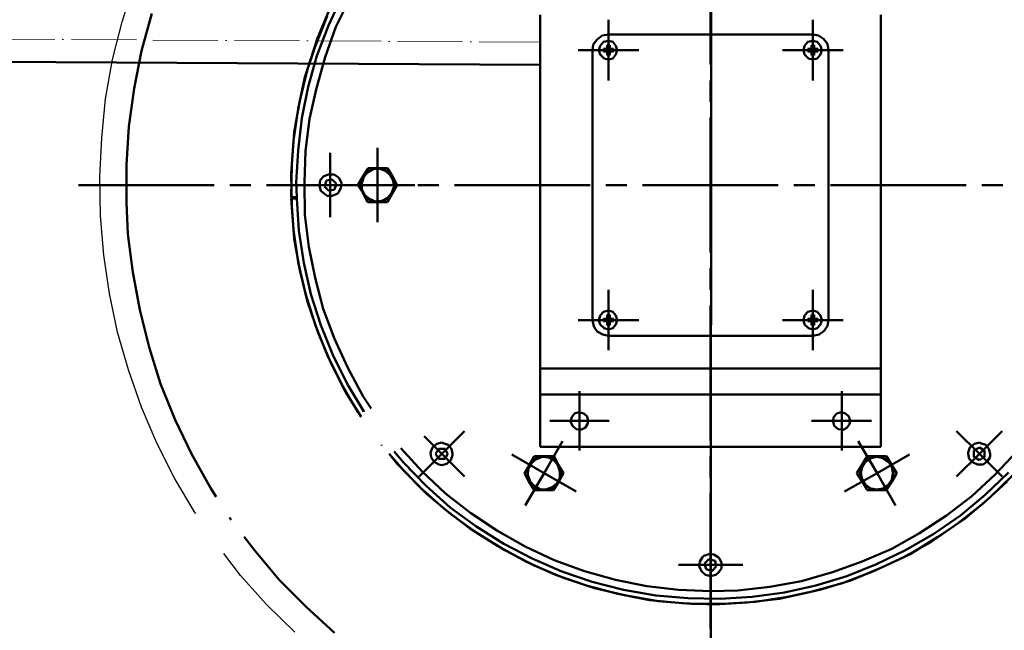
# Model space of a CAD drawing. Header units: millimetres. Extents: x -404827 to -46036, y 267324 to 306977.
# Tile 22 of 55: x -171887 to -171523, y 293454 to 293679. Entities that reach past the tile are written whole.
import ezdxf

# ---------------------------------------------------------------- set-up
doc = ezdxf.new("R2010")
doc.units = ezdxf.units.MM
doc.linetypes.add('ACAD_ISO04W100', pattern=[30, 24, -3, 0, -3])
doc.layers.add('Осевая', color=80, linetype='ACAD_ISO04W100', lineweight=20)
doc.layers.add('Основная', color=1, linetype='Continuous', lineweight=50)

# ---------------------------------------------------------------- blocks, each defined once
blk = doc.blocks.new('барабан 1')
blk.add_line((-44685.1, 292609.57), (-44685.33, 292158.86))
at = {"color": 0}
for p, q in [((-44685.33, 292478.48), (-44685.33, 292428.65)), ((-44821.32, 292454.03), (-44826.44, 292443.08)), ((-44823.65, 292442.62), (-44818.53, 292453.09)), ((-44895.36, 292433.77), (-44891.64, 292447.52)), ((-44830.4, 292438.43), (-44825.74, 292449.6)), ((-44831.34, 292435.4), (-44826.91, 292446.58)), ((-44748.2, 292447.04), (-44748.2, 292321.31)), ((-44723.06, 292445.18), (-44723.06, 292434)), ((-44647.6, 292445.18), (-44647.6, 292434)), ((-44622.47, 292447.04), (-44622.47, 292321.31)), ((-44826.44, 292443.08), (-44830.63, 292431.91)), ((-44827.61, 292431.45), (-44823.65, 292442.62)), ((-44834.12, 292427.03), (-44830.4, 292438.43)), ((-44727.25, 292437.96), (-44728.65, 292436.11)), ((-44725.39, 292439.36), (-44727.25, 292437.96)), ((-44724.92, 292437.03), (-44726.09, 292435.63)), ((-44723.06, 292439.83), (-44725.39, 292439.36)), ((-44723.06, 292437.5), (-44724.92, 292437.03)), ((-44647.6, 292439.83), (-44723.06, 292439.83)), ((-44721.42, 292437.03), (-44723.06, 292437.5)), ((-44720.27, 292435.63), (-44721.42, 292437.03)), ((-44649.48, 292437.03), (-44650.65, 292435.63)), ((-44647.6, 292437.5), (-44649.48, 292437.03)), ((-44645.52, 292439.36), (-44647.6, 292439.83)), ((-44645.98, 292437.03), (-44647.6, 292437.5)), ((-44644.81, 292435.63), (-44645.98, 292437.03)), ((-44643.66, 292438.19), (-44645.52, 292439.36)), ((-44642.26, 292436.34), (-44643.66, 292438.19)), ((-44898.15, 292419.79), (-44895.36, 292433.77)), ((-44835.06, 292423.98), (-44831.34, 292435.4)), ((-44734.23, 292434), (-44723.06, 292434)), ((-44728.65, 292436.11), (-44728.88, 292434)), ((-44728.88, 292434), (-44728.88, 292334.34)), ((-44726.09, 292435.63), (-44726.55, 292434)), ((-44726.55, 292434), (-44726.09, 292432.37)), ((-44724.92, 292434.47), (-44724.92, 292433.54)), ((-44723.75, 292434.47), (-44724.92, 292434.47)), ((-44724.92, 292433.54), (-44723.75, 292433.54)), ((-44723.75, 292434.47), (-44723.52, 292434.71)), ((-44723.75, 292434.47), (-44723.75, 292434.71)), ((-44723.75, 292434.71), (-44723.52, 292434.71)), ((-44723.75, 292433.54), (-44723.75, 292434.47)), ((-44723.75, 292433.31), (-44723.75, 292433.54)), ((-44723.75, 292433.31), (-44723.75, 292433.54)), ((-44723.52, 292433.31), (-44723.75, 292433.31)), ((-44723.52, 292433.31), (-44723.75, 292433.31)), ((-44722.58, 292435.86), (-44723.52, 292435.86)), ((-44723.52, 292435.86), (-44723.52, 292434.71)), ((-44723.52, 292434.71), (-44722.58, 292434.71)), ((-44722.58, 292433.31), (-44723.52, 292433.31)), ((-44723.52, 292433.31), (-44723.52, 292432.15)), ((-44723.06, 292422.83), (-44723.06, 292434)), ((-44711.88, 292434), (-44723.06, 292434)), ((-44722.58, 292434.71), (-44722.58, 292435.86)), ((-44722.58, 292434.71), (-44722.58, 292434.47)), ((-44722.58, 292434.71), (-44722.58, 292434.47)), ((-44722.58, 292434.47), (-44722.36, 292434.47)), ((-44722.58, 292434.47), (-44722.36, 292434.47)), ((-44722.36, 292433.54), (-44722.58, 292433.54)), ((-44722.58, 292433.54), (-44722.58, 292433.31)), ((-44722.36, 292433.54), (-44722.58, 292433.54)), ((-44722.58, 292433.54), (-44722.58, 292433.31)), ((-44722.58, 292432.15), (-44722.58, 292433.31)), ((-44722.36, 292434.47), (-44722.36, 292433.54)), ((-44721.2, 292434.47), (-44722.36, 292434.47)), ((-44722.36, 292433.54), (-44721.2, 292433.54)), ((-44721.2, 292433.54), (-44721.2, 292434.47)), ((-44719.79, 292434), (-44720.27, 292435.63)), ((-44720.27, 292432.37), (-44719.79, 292434)), ((-44658.79, 292434), (-44647.6, 292434)), ((-44650.65, 292435.63), (-44651.11, 292434)), ((-44651.11, 292434), (-44650.65, 292432.37)), ((-44649.48, 292434.47), (-44649.48, 292433.54)), ((-44648.31, 292434.47), (-44649.48, 292434.47)), ((-44649.48, 292433.54), (-44648.32, 292433.54)), ((-44648.07, 292433.31), (-44648.32, 292433.31)), ((-44648.07, 292433.31), (-44648.32, 292433.31)), ((-44648.31, 292434.47), (-44648.07, 292434.71)), ((-44648.31, 292433.54), (-44648.31, 292434.47)), ((-44648.31, 292434.47), (-44648.07, 292434.47)), ((-44648.31, 292433.31), (-44648.31, 292433.54)), ((-44648.31, 292433.31), (-44648.31, 292433.54)), ((-44647.15, 292435.86), (-44648.07, 292435.86)), ((-44648.07, 292435.86), (-44648.07, 292434.71)), ((-44648.07, 292434.71), (-44647.15, 292434.71)), ((-44648.07, 292434.47), (-44648.07, 292434.71)), ((-44647.15, 292433.31), (-44648.07, 292433.31)), ((-44648.07, 292433.31), (-44648.07, 292432.15)), ((-44636.43, 292434), (-44647.62, 292434)), ((-44647.6, 292422.83), (-44647.6, 292434)), ((-44647.15, 292434.71), (-44647.15, 292435.86)), ((-44647.15, 292434.71), (-44647.15, 292434.47)), ((-44647.15, 292434.71), (-44647.15, 292434.47)), ((-44647.15, 292434.47), (-44646.92, 292434.47)), ((-44647.15, 292434.47), (-44646.92, 292434.47)), ((-44646.92, 292433.54), (-44647.15, 292433.54)), ((-44647.15, 292433.54), (-44647.15, 292433.31)), ((-44646.92, 292433.54), (-44647.15, 292433.54)), ((-44647.15, 292433.54), (-44647.15, 292433.31)), ((-44647.15, 292432.15), (-44647.15, 292433.31)), ((-44646.92, 292434.47), (-44646.92, 292433.54)), ((-44645.75, 292434.47), (-44646.92, 292434.47)), ((-44646.92, 292433.54), (-44645.75, 292433.54)), ((-44645.75, 292433.54), (-44645.75, 292434.47)), ((-44644.35, 292434), (-44644.81, 292435.63)), ((-44644.81, 292432.37), (-44644.35, 292434)), ((-44641.79, 292434), (-44642.26, 292436.34)), ((-44641.79, 292334.34), (-44641.79, 292434)), ((-44830.63, 292431.91), (-44833.89, 292420.5)), ((-44830.87, 292420.02), (-44827.61, 292431.45)), ((-44726.09, 292432.37), (-44724.69, 292430.98)), ((-44724.69, 292430.98), (-44723.06, 292430.51)), ((-44723.52, 292432.15), (-44722.58, 292432.15)), ((-44723.06, 292430.51), (-44721.42, 292430.98)), ((-44721.42, 292430.98), (-44720.27, 292432.37)), ((-44650.65, 292432.37), (-44649.24, 292430.98)), ((-44649.24, 292430.98), (-44647.6, 292430.51)), ((-44648.07, 292432.15), (-44647.15, 292432.15)), ((-44647.6, 292430.51), (-44645.98, 292430.98)), ((-44645.98, 292430.98), (-44644.81, 292432.37)), ((-44836.92, 292415.39), (-44834.12, 292427.03)), ((-44837.62, 292412.34), (-44835.06, 292423.98)), ((-44685.33, 292422.83), (-44685.33, 292414.91)), ((-44900.02, 292405.83), (-44898.15, 292419.79)), ((-44833.89, 292420.5), (-44836.23, 292408.86)), ((-44833.43, 292408.62), (-44830.87, 292420.02)), ((-44839.02, 292403.73), (-44836.92, 292415.39)), ((-44839.25, 292400.47), (-44837.62, 292412.34)), ((-44836.23, 292408.86), (-44837.62, 292396.98)), ((-44834.83, 292396.74), (-44833.43, 292408.62)), ((-44685.33, 292409.09), (-44685.33, 292384.17)), ((-44900.96, 292391.62), (-44900.02, 292405.83)), ((-44839.95, 292391.62), (-44839.02, 292403.73)), ((-44840.18, 292388.37), (-44839.25, 292400.47)), ((-44837.62, 292396.98), (-44838.32, 292385.11)), ((-44835.29, 292385.11), (-44834.83, 292396.74)), ((-44808.29, 292397.91), (-44808.29, 292384.17)), ((-44825.74, 292396.05), (-44825.74, 292384.17)), ((-44900.96, 292377.65), (-44900.96, 292391.63)), ((-44840.18, 292379.75), (-44839.95, 292391.62)), ((-44813.63, 292387.43), (-44811.78, 292390.46)), ((-44810.61, 292390), (-44812.7, 292388.6)), ((-44809.91, 292390), (-44812.01, 292388.83)), ((-44811.78, 292390.46), (-44808.29, 292390.46)), ((-44808.29, 292390.46), (-44810.61, 292390)), ((-44807.35, 292390.23), (-44809.91, 292390)), ((-44806.42, 292390.23), (-44808.29, 292390.46)), ((-44808.29, 292390.46), (-44804.55, 292390.46)), ((-44805.25, 292389.29), (-44807.35, 292390.23)), ((-44804.32, 292389.06), (-44806.42, 292390.23)), ((-44803.63, 292387.89), (-44805.25, 292389.29)), ((-44804.55, 292390.46), (-44802.69, 292387.2)), ((-44839.95, 292376.49), (-44840.18, 292388.37)), ((-44829.47, 292386.04), (-44829.7, 292383.94)), ((-44828.08, 292387.43), (-44829.47, 292386.04)), ((-44826.44, 292388.13), (-44828.08, 292387.43)), ((-44827.84, 292383.7), (-44827.14, 292385.81)), ((-44827.14, 292385.81), (-44825.04, 292386.27)), ((-44824.34, 292388.13), (-44826.44, 292388.13)), ((-44825.04, 292386.27), (-44823.42, 292384.64)), ((-44822.72, 292386.96), (-44824.34, 292388.13)), ((-44822.48, 292386.73), (-44822.72, 292386.96)), ((-44821.55, 292384.87), (-44822.48, 292386.73)), ((-44815.5, 292384.17), (-44813.63, 292387.43)), ((-44813.63, 292387.43), (-44814.57, 292385.11)), ((-44813.4, 292387.2), (-44814.1, 292384.87)), ((-44812.7, 292388.6), (-44813.63, 292387.43)), ((-44812.01, 292388.83), (-44813.4, 292387.2)), ((-44802.69, 292387.2), (-44804.33, 292389.06)), ((-44802.46, 292385.81), (-44803.63, 292387.89)), ((-44802.23, 292385.81), (-44802.69, 292387.2)), ((-44802.69, 292387.2), (-44801.06, 292384.17)), ((-44802.23, 292383.47), (-44802.46, 292385.81)), ((-44802, 292383.24), (-44802.23, 292385.81)), ((-44918.66, 292384.17), (-44868.59, 292384.17)), ((-44862.77, 292384.17), (-44855.08, 292384.17)), ((-44849.26, 292384.17), (-44799.2, 292384.17)), ((-44838.32, 292385.11), (-44838.08, 292379.75)), ((-44837.62, 292384.17), (-44825.74, 292384.17)), ((-44835.06, 292373.23), (-44835.29, 292385.11)), ((-44829.7, 292383.94), (-44829.23, 292382.08)), ((-44829.23, 292382.08), (-44828.53, 292381.38)), ((-44826.21, 292382.08), (-44827.84, 292383.7)), ((-44824.12, 292382.53), (-44826.21, 292382.08)), ((-44825.74, 292372.29), (-44825.74, 292384.17)), ((-44813.87, 292384.17), (-44825.74, 292384.17)), ((-44823.42, 292384.64), (-44824.12, 292382.53)), ((-44822.72, 292381.38), (-44821.79, 292383.01)), ((-44822.02, 292384.17), (-44808.28, 292384.17)), ((-44821.79, 292383.01), (-44821.55, 292384.87)), ((-44813.63, 292381.15), (-44815.5, 292384.17)), ((-44814.57, 292385.11), (-44814.33, 292382.53)), ((-44814.33, 292382.53), (-44813.63, 292381.15)), ((-44814.1, 292384.87), (-44814.1, 292382.53)), ((-44814.1, 292382.53), (-44812.93, 292380.45)), ((-44808.29, 292370.44), (-44808.29, 292384.17)), ((-44794.54, 292384.17), (-44808.29, 292384.17)), ((-44803.16, 292381.15), (-44802.23, 292383.47)), ((-44801.06, 292384.17), (-44802.93, 292380.92)), ((-44802.93, 292380.92), (-44802, 292383.24)), ((-44793.38, 292384.17), (-44785.69, 292384.17)), ((-44779.87, 292384.17), (-44729.82, 292384.17)), ((-44723.99, 292384.17), (-44716.31, 292384.17)), ((-44710.48, 292384.17), (-44685.33, 292384.17)), ((-44685.33, 292359.25), (-44685.33, 292384.17)), ((-44660.41, 292384.17), (-44685.33, 292384.17)), ((-44646.92, 292384.17), (-44654.6, 292384.17)), ((-44591.02, 292384.17), (-44641.09, 292384.17)), ((-44577.53, 292384.17), (-44585.21, 292384.17)), ((-44840.18, 292379.75), (-44838.08, 292379.75)), ((-44839.25, 292367.64), (-44840.18, 292379.28)), ((-44838.08, 292379.28), (-44840.18, 292379.28)), ((-44838.08, 292379.28), (-44838.08, 292379.75)), ((-44838.08, 292379.28), (-44837.38, 292367.4)), ((-44828.53, 292381.38), (-44826.91, 292380.21)), ((-44826.91, 292380.21), (-44825.04, 292380.21)), ((-44825.04, 292380.21), (-44823.19, 292380.92)), ((-44823.19, 292380.92), (-44822.72, 292381.38)), ((-44812.01, 292377.89), (-44813.63, 292381.15)), ((-44813.63, 292381.15), (-44812.23, 292379.28)), ((-44812.93, 292380.45), (-44811.31, 292379.05)), ((-44812.23, 292379.28), (-44809.91, 292378.13)), ((-44811.31, 292379.05), (-44808.98, 292378.13)), ((-44808.98, 292378.13), (-44806.65, 292378.34)), ((-44808.29, 292377.89), (-44805.95, 292378.34)), ((-44806.65, 292378.34), (-44804.55, 292379.51)), ((-44805.95, 292378.34), (-44803.86, 292379.75)), ((-44804.55, 292379.51), (-44803.16, 292381.15)), ((-44802.93, 292380.92), (-44804.55, 292377.89)), ((-44803.86, 292379.75), (-44802.93, 292380.92)), ((-44900.49, 292366.01), (-44900.96, 292377.65)), ((-44839.02, 292364.38), (-44839.95, 292376.49)), ((-44808.29, 292377.89), (-44812.01, 292377.89)), ((-44809.91, 292378.13), (-44808.29, 292377.89)), ((-44804.55, 292377.89), (-44808.29, 292377.89)), ((-44833.66, 292361.36), (-44835.06, 292373.23)), ((-44837.62, 292355.76), (-44839.25, 292367.64)), ((-44837.38, 292367.4), (-44835.53, 292355.53)), ((-44898.63, 292352.04), (-44900.49, 292366.01)), ((-44836.92, 292352.74), (-44839.02, 292364.38)), ((-44831.34, 292349.95), (-44833.66, 292361.36)), ((-44834.83, 292344.12), (-44837.62, 292355.76)), ((-44835.53, 292355.53), (-44832.96, 292343.89)), ((-44685.33, 292345.52), (-44685.33, 292353.44)), ((-44896.07, 292338.06), (-44898.63, 292352.04)), ((-44834.12, 292341.1), (-44836.92, 292352.74)), ((-44828.31, 292338.53), (-44831.34, 292349.95)), ((-44831.34, 292332.71), (-44834.83, 292344.12)), ((-44832.96, 292343.89), (-44829.23, 292332.48)), ((-44723.06, 292345.52), (-44723.06, 292334.34)), ((-44647.6, 292345.52), (-44647.6, 292334.34)), ((-44830.17, 292329.68), (-44834.12, 292341.1)), ((-44824.12, 292327.35), (-44828.31, 292338.53)), ((-44685.33, 292289.86), (-44685.33, 292339.7)), ((-44892.58, 292324.33), (-44896.07, 292338.06)), ((-44726.09, 292335.97), (-44726.55, 292334.34)), ((-44724.92, 292337.38), (-44726.09, 292335.97)), ((-44723.06, 292337.83), (-44724.92, 292337.38)), ((-44724.92, 292334.8), (-44724.92, 292333.87)), ((-44723.75, 292334.8), (-44724.92, 292334.8)), ((-44723.75, 292334.8), (-44723.75, 292335.03)), ((-44723.75, 292335.03), (-44723.52, 292335.03)), ((-44723.75, 292334.8), (-44723.75, 292335.03)), ((-44723.75, 292335.03), (-44723.52, 292335.03)), ((-44723.75, 292333.87), (-44723.75, 292334.8)), ((-44722.58, 292336.21), (-44723.52, 292336.21)), ((-44723.52, 292336.21), (-44723.52, 292335.03)), ((-44723.52, 292335.03), (-44722.58, 292335.03)), ((-44721.42, 292337.38), (-44723.06, 292337.83)), ((-44722.58, 292335.03), (-44722.58, 292336.21)), ((-44722.58, 292335.03), (-44722.58, 292334.8)), ((-44722.58, 292335.03), (-44722.58, 292334.8)), ((-44722.58, 292334.8), (-44722.36, 292334.8)), ((-44722.58, 292334.8), (-44722.36, 292334.8)), ((-44722.36, 292334.8), (-44722.36, 292333.87)), ((-44721.2, 292334.8), (-44722.36, 292334.8)), ((-44720.27, 292335.97), (-44721.42, 292337.38)), ((-44721.2, 292333.87), (-44721.2, 292334.8)), ((-44719.79, 292334.34), (-44720.27, 292335.97)), ((-44650.65, 292335.97), (-44651.11, 292334.34)), ((-44649.48, 292337.38), (-44650.65, 292335.97)), ((-44647.6, 292337.83), (-44649.48, 292337.38)), ((-44649.48, 292334.8), (-44649.48, 292333.87)), ((-44648.31, 292334.8), (-44649.48, 292334.8)), ((-44648.31, 292334.8), (-44648.07, 292335.03)), ((-44648.31, 292334.8), (-44648.31, 292335.03)), ((-44648.31, 292335.03), (-44648.07, 292335.03)), ((-44648.31, 292333.87), (-44648.31, 292334.8)), ((-44647.15, 292336.21), (-44648.07, 292336.21)), ((-44648.07, 292336.21), (-44648.07, 292335.03)), ((-44648.07, 292335.03), (-44647.15, 292335.03)), ((-44645.98, 292337.38), (-44647.6, 292337.83)), ((-44647.15, 292335.03), (-44647.15, 292336.21)), ((-44647.15, 292335.03), (-44647.15, 292334.8)), ((-44647.15, 292335.03), (-44647.15, 292334.8)), ((-44647.15, 292334.8), (-44646.92, 292334.8)), ((-44647.15, 292334.8), (-44646.92, 292334.8)), ((-44646.92, 292334.8), (-44646.92, 292333.87)), ((-44645.75, 292334.8), (-44646.92, 292334.8)), ((-44644.81, 292335.97), (-44645.98, 292337.38)), ((-44645.75, 292333.87), (-44645.75, 292334.8)), ((-44644.35, 292334.34), (-44644.81, 292335.97)), ((-44826.91, 292321.53), (-44831.34, 292332.71)), ((-44829.23, 292332.48), (-44824.81, 292321.53)), ((-44734.23, 292334.34), (-44723.06, 292334.34)), ((-44728.88, 292334.34), (-44728.42, 292332.02)), ((-44728.42, 292332.02), (-44727.25, 292330.15)), ((-44726.55, 292334.34), (-44726.09, 292332.71)), ((-44726.09, 292332.71), (-44724.69, 292331.31)), ((-44724.92, 292333.87), (-44723.75, 292333.87)), ((-44724.69, 292331.31), (-44723.06, 292330.85)), ((-44723.52, 292333.63), (-44723.75, 292333.87)), ((-44723.75, 292333.63), (-44723.75, 292333.87)), ((-44723.52, 292333.63), (-44723.75, 292333.63)), ((-44722.58, 292333.63), (-44723.52, 292333.63)), ((-44723.52, 292333.63), (-44723.52, 292332.48)), ((-44723.52, 292332.48), (-44722.58, 292332.48)), ((-44723.06, 292323.16), (-44723.06, 292334.34)), ((-44711.88, 292334.34), (-44723.06, 292334.34)), ((-44723.06, 292330.85), (-44721.42, 292331.31)), ((-44722.36, 292333.87), (-44722.58, 292333.87)), ((-44722.58, 292333.87), (-44722.58, 292333.63)), ((-44722.36, 292333.87), (-44722.58, 292333.87)), ((-44722.58, 292333.87), (-44722.58, 292333.63)), ((-44722.58, 292332.48), (-44722.58, 292333.63)), ((-44722.36, 292333.87), (-44721.2, 292333.87)), ((-44721.42, 292331.31), (-44720.27, 292332.71)), ((-44720.27, 292332.71), (-44719.79, 292334.34)), ((-44658.79, 292334.34), (-44647.6, 292334.34)), ((-44651.11, 292334.34), (-44650.65, 292332.71)), ((-44650.65, 292332.71), (-44649.24, 292331.31)), ((-44649.48, 292333.87), (-44648.32, 292333.87)), ((-44649.24, 292331.31), (-44647.6, 292330.85)), ((-44648.07, 292333.63), (-44648.32, 292333.87)), ((-44648.07, 292333.63), (-44648.32, 292333.87)), ((-44647.15, 292333.63), (-44648.07, 292333.63)), ((-44648.07, 292333.63), (-44648.07, 292332.48)), ((-44648.07, 292332.48), (-44647.15, 292332.48)), ((-44636.43, 292334.34), (-44647.62, 292334.34)), ((-44647.6, 292323.16), (-44647.6, 292334.34)), ((-44647.6, 292330.85), (-44645.98, 292331.31)), ((-44646.92, 292333.87), (-44647.15, 292333.87)), ((-44647.15, 292333.87), (-44647.15, 292333.63)), ((-44646.92, 292333.87), (-44647.15, 292333.87)), ((-44647.15, 292333.87), (-44647.15, 292333.63)), ((-44647.15, 292332.48), (-44647.15, 292333.63)), ((-44646.92, 292333.87), (-44645.75, 292333.87)), ((-44645.98, 292331.31), (-44644.81, 292332.71)), ((-44644.81, 292332.71), (-44644.35, 292334.34)), ((-44643.43, 292330.38), (-44642.26, 292332.25)), ((-44642.26, 292332.25), (-44641.79, 292334.34)), ((-44825.51, 292318.51), (-44830.17, 292329.68)), ((-44727.25, 292330.15), (-44725.15, 292329)), ((-44725.15, 292329), (-44723.06, 292328.52)), ((-44723.06, 292328.52), (-44647.6, 292328.52)), ((-44647.6, 292328.52), (-44645.28, 292329)), ((-44645.28, 292329), (-44643.43, 292330.38)), ((-44888.38, 292310.83), (-44892.58, 292324.33)), ((-44819.23, 292316.65), (-44824.12, 292327.35)), ((-44821.55, 292310.83), (-44826.91, 292321.53)), ((-44824.81, 292321.53), (-44819.46, 292310.83)), ((-44748.2, 292321.3), (-44748.2, 292316.42)), ((-44622.47, 292316.42), (-44622.47, 292321.3)), ((-44820.15, 292307.8), (-44825.51, 292318.51)), ((-44813.63, 292306.17), (-44819.23, 292316.65)), ((-44622.47, 292316.42), (-44748.2, 292316.42)), ((-44748.2, 292316.42), (-44748.2, 292306.86)), ((-44622.47, 292306.86), (-44622.47, 292316.42)), ((-44883.03, 292297.54), (-44888.38, 292310.83)), ((-44815.5, 292300.34), (-44821.55, 292310.83)), ((-44819.46, 292310.83), (-44813.4, 292300.57)), ((-44814.34, 292298.65), (-44820.15, 292307.8)), ((-44810.65, 292301.69), (-44813.63, 292306.17)), ((-44622.47, 292306.86), (-44748.2, 292306.86)), ((-44748.2, 292306.86), (-44748.2, 292287.54)), ((-44733.77, 292308.03), (-44733.77, 292297.08)), ((-44636.9, 292308.03), (-44636.9, 292297.08)), ((-44622.47, 292287.54), (-44622.47, 292306.86)), ((-44814.34, 292298.65), (-44815.5, 292300.34)), ((-44813.4, 292300.57), (-44813.29, 292300.4)), ((-44736.56, 292298.48), (-44737.03, 292296.85)), ((-44735.63, 292299.89), (-44736.56, 292298.48)), ((-44734, 292300.34), (-44735.63, 292299.89)), ((-44732.14, 292299.89), (-44734, 292300.34)), ((-44730.97, 292298.72), (-44732.14, 292299.89)), ((-44730.51, 292297.08), (-44730.97, 292298.72)), ((-44639.93, 292298.48), (-44640.16, 292296.85)), ((-44638.76, 292299.89), (-44639.93, 292298.48)), ((-44637.13, 292300.34), (-44638.76, 292299.89)), ((-44635.51, 292299.89), (-44637.13, 292300.34)), ((-44634.34, 292298.72), (-44635.51, 292299.89)), ((-44633.88, 292297.08), (-44634.34, 292298.72)), ((-44876.98, 292284.98), (-44883.03, 292297.54)), ((-44744.72, 292297.08), (-44733.77, 292297.08)), ((-44737.03, 292296.85), (-44736.33, 292295.22)), ((-44736.33, 292295.22), (-44734.93, 292294.06)), ((-44733.77, 292286.14), (-44733.77, 292297.1)), ((-44722.82, 292297.08), (-44733.77, 292297.08)), ((-44731.67, 292294.52), (-44730.75, 292295.93)), ((-44730.75, 292295.93), (-44730.51, 292297.08)), ((-44648.07, 292297.08), (-44636.9, 292297.08)), ((-44640.16, 292296.85), (-44639.7, 292295.22)), ((-44639.7, 292295.22), (-44638.3, 292294.06)), ((-44636.9, 292286.14), (-44636.9, 292297.1)), ((-44625.95, 292297.08), (-44636.9, 292297.08)), ((-44635.04, 292294.52), (-44634.11, 292295.93)), ((-44634.11, 292295.93), (-44633.88, 292297.08)), ((-44791.06, 292291.51), (-44784.53, 292284.98)), ((-44776.14, 292293.36), (-44784.53, 292284.98)), ((-44734.93, 292294.06), (-44733.31, 292293.82)), ((-44733.31, 292293.82), (-44731.67, 292294.52)), ((-44638.3, 292294.06), (-44636.43, 292293.82)), ((-44636.43, 292293.82), (-44635.04, 292294.52)), ((-44594.53, 292293.36), (-44586.14, 292284.98)), ((-44577.76, 292293.36), (-44586.14, 292284.98)), ((-44806.65, 292288.01), (-44806.81, 292288.22)), ((-44786.4, 292288.69), (-44788.02, 292287.31)), ((-44784.53, 292289.17), (-44786.4, 292288.69)), ((-44784.06, 292288.94), (-44784.53, 292289.17)), ((-44782.2, 292288.23), (-44784.06, 292288.94)), ((-44781.03, 292286.84), (-44782.2, 292288.23)), ((-44748.2, 292287.54), (-44622.47, 292287.54)), ((-44740.05, 292289.63), (-44746.8, 292277.76)), ((-44630.85, 292289.63), (-44623.86, 292277.76)), ((-44588, 292288.69), (-44589.63, 292287.31)), ((-44586.14, 292289.17), (-44588, 292288.69)), ((-44585.68, 292288.94), (-44586.14, 292289.17)), ((-44583.81, 292288.23), (-44585.68, 292288.94)), ((-44582.64, 292286.84), (-44583.81, 292288.23)), ((-44869.99, 292272.4), (-44876.98, 292284.98)), ((-44801.06, 292281.25), (-44804.05, 292284.88)), ((-44798.74, 292278.93), (-44803.96, 292284.92)), ((-44802.19, 292285.8), (-44798.74, 292281.72)), ((-44791.76, 292278.46), (-44799.67, 292287.07)), ((-44792.91, 292276.59), (-44784.53, 292284.98)), ((-44788.02, 292287.31), (-44788.72, 292285.44)), ((-44788.72, 292285.44), (-44788.49, 292283.58)), ((-44786.86, 292284.98), (-44785.69, 292286.84)), ((-44785.69, 292283.12), (-44786.86, 292284.98)), ((-44785.69, 292286.84), (-44783.37, 292286.84)), ((-44776.14, 292276.59), (-44784.53, 292284.98)), ((-44783.37, 292286.84), (-44782.44, 292284.98)), ((-44782.44, 292284.98), (-44783.37, 292283.12)), ((-44781.27, 292282.65), (-44780.57, 292284.51)), ((-44780.57, 292284.98), (-44781.03, 292286.84)), ((-44780.57, 292284.51), (-44780.57, 292284.98)), ((-44758.69, 292284.74), (-44746.8, 292277.76)), ((-44752.16, 292281.01), (-44750.52, 292284.04)), ((-44750.52, 292284.04), (-44746.8, 292284.04)), ((-44747.5, 292283.82), (-44749.84, 292282.89)), ((-44746.8, 292284.04), (-44749.14, 292283.58)), ((-44745.18, 292283.58), (-44747.5, 292283.82)), ((-44745.18, 292283.82), (-44746.8, 292284.04)), ((-44746.8, 292284.04), (-44743.07, 292284.04)), ((-44742.84, 292282.65), (-44745.18, 292283.82)), ((-44743.07, 292284.04), (-44741.45, 292280.78)), ((-44685.33, 292276.14), (-44685.33, 292284.05)), ((-44629.45, 292281.01), (-44627.6, 292284.04)), ((-44627.6, 292284.04), (-44623.86, 292284.04)), ((-44623.86, 292284.04), (-44626.2, 292283.58)), ((-44623.86, 292283.82), (-44626.2, 292283.35)), ((-44611.99, 292284.74), (-44623.86, 292277.76)), ((-44622.23, 292283.82), (-44623.86, 292284.04)), ((-44623.86, 292284.04), (-44620.37, 292284.04)), ((-44621.77, 292283.35), (-44623.86, 292283.82)), ((-44620.13, 292282.65), (-44622.23, 292283.82)), ((-44620.37, 292284.04), (-44618.51, 292280.78)), ((-44594.53, 292276.59), (-44586.14, 292284.98)), ((-44589.63, 292287.31), (-44590.34, 292285.44)), ((-44590.34, 292285.44), (-44590.34, 292284.98)), ((-44590.34, 292284.98), (-44589.86, 292283.12)), ((-44588.23, 292286.14), (-44586.14, 292287.31)), ((-44588.23, 292283.82), (-44588.23, 292286.14)), ((-44586.14, 292282.65), (-44588.23, 292283.82)), ((-44586.14, 292287.31), (-44584.28, 292286.14)), ((-44577.76, 292276.59), (-44586.14, 292284.98)), ((-44584.28, 292283.82), (-44586.14, 292282.65)), ((-44584.28, 292286.14), (-44584.28, 292283.82)), ((-44583.11, 292282.18), (-44582.18, 292283.82)), ((-44582.18, 292284.98), (-44582.64, 292286.84)), ((-44582.18, 292283.82), (-44582.18, 292284.98)), ((-44572.17, 292285.91), (-44580.32, 292277.29)), ((-44792.68, 292272.63), (-44801.06, 292281.25)), ((-44798.74, 292281.72), (-44790.35, 292273.1)), ((-44788.49, 292283.58), (-44787.33, 292281.95)), ((-44787.33, 292281.95), (-44785.69, 292281.01)), ((-44783.37, 292283.12), (-44785.69, 292283.12)), ((-44785.69, 292281.01), (-44784.53, 292280.78)), ((-44784.53, 292280.78), (-44782.67, 292281.25)), ((-44782.67, 292281.25), (-44781.27, 292282.65)), ((-44754.03, 292277.76), (-44752.16, 292281.01)), ((-44752.16, 292281.01), (-44753.09, 292278.7)), ((-44751.46, 292281.49), (-44752.63, 292279.39)), ((-44751.23, 292282.18), (-44752.16, 292281.01)), ((-44749.84, 292282.89), (-44751.46, 292281.49)), ((-44749.14, 292283.58), (-44751.23, 292282.18)), ((-44743.07, 292282.42), (-44745.18, 292283.58)), ((-44741.69, 292280.78), (-44743.07, 292282.42)), ((-44741.45, 292280.78), (-44742.84, 292282.65)), ((-44740.99, 292278.46), (-44741.69, 292280.78)), ((-44740.75, 292279.39), (-44741.45, 292280.78)), ((-44741.45, 292280.78), (-44739.59, 292277.76)), ((-44631.32, 292277.76), (-44629.45, 292281.01)), ((-44629.45, 292281.01), (-44630.15, 292278.7)), ((-44628.28, 292282.18), (-44629.45, 292281.01)), ((-44628.28, 292281.95), (-44629.45, 292280.1)), ((-44626.2, 292283.58), (-44628.28, 292282.18)), ((-44626.2, 292283.35), (-44628.28, 292281.95)), ((-44619.67, 292281.95), (-44621.77, 292283.35)), ((-44618.51, 292280.78), (-44620.13, 292282.65)), ((-44618.51, 292280.1), (-44619.67, 292281.95)), ((-44617.81, 292279.39), (-44618.51, 292280.78)), ((-44618.51, 292280.78), (-44616.64, 292277.76)), ((-44589.86, 292283.12), (-44588.46, 292281.72)), ((-44588.46, 292281.72), (-44586.83, 292281.01)), ((-44586.83, 292281.01), (-44584.74, 292281.01)), ((-44584.74, 292281.01), (-44583.11, 292282.18)), ((-44790.35, 292270.31), (-44798.74, 292278.93)), ((-44783.14, 292270.31), (-44791.76, 292278.46)), ((-44752.4, 292274.73), (-44754.03, 292277.76)), ((-44753.8, 292265.89), (-44746.8, 292277.76)), ((-44753.09, 292278.7), (-44752.86, 292276.37)), ((-44752.63, 292279.39), (-44752.86, 292277.06)), ((-44752.86, 292277.06), (-44751.92, 292274.73)), ((-44734.93, 292271.01), (-44746.8, 292277.76)), ((-44739.59, 292277.76), (-44741.45, 292274.5)), ((-44741.45, 292274.5), (-44740.52, 292276.82)), ((-44740.99, 292276.14), (-44740.99, 292278.46)), ((-44740.52, 292276.82), (-44740.75, 292279.39)), ((-44635.96, 292271.01), (-44623.86, 292277.76)), ((-44629.45, 292274.73), (-44631.32, 292277.76)), ((-44630.15, 292278.7), (-44630.15, 292276.37)), ((-44629.45, 292280.1), (-44629.91, 292277.76)), ((-44629.91, 292277.76), (-44629.45, 292275.43)), ((-44617.11, 292265.89), (-44623.86, 292277.76)), ((-44618.04, 292277.76), (-44618.51, 292280.1)), ((-44616.64, 292277.76), (-44618.51, 292274.5)), ((-44618.51, 292275.43), (-44618.04, 292277.76)), ((-44618.51, 292274.5), (-44617.81, 292276.82)), ((-44617.81, 292276.82), (-44617.81, 292279.39)), ((-44580.32, 292277.29), (-44588.94, 292269.37)), ((-44584.04, 292269.85), (-44575.43, 292277.99)), ((-44573.8, 292277.06), (-44582.41, 292268.68)), ((-44790.35, 292273.1), (-44781.5, 292265.18)), ((-44752.86, 292276.37), (-44752.4, 292274.73)), ((-44750.52, 292271.48), (-44752.4, 292274.73)), ((-44752.4, 292274.73), (-44750.76, 292272.87)), ((-44751.92, 292274.73), (-44750.52, 292273.1)), ((-44750.52, 292273.1), (-44748.43, 292271.94)), ((-44744.47, 292271.94), (-44742.38, 292273.33)), ((-44743.78, 292272.63), (-44742.16, 292274.04)), ((-44741.45, 292274.5), (-44743.31, 292271.48)), ((-44742.38, 292273.33), (-44741.45, 292274.5)), ((-44742.16, 292274.04), (-44740.99, 292276.14)), ((-44630.15, 292276.37), (-44629.45, 292274.73)), ((-44629.45, 292275.43), (-44628.28, 292273.57)), ((-44627.6, 292271.48), (-44629.45, 292274.73)), ((-44629.45, 292274.73), (-44627.83, 292272.87)), ((-44628.28, 292273.57), (-44626.2, 292272.17)), ((-44621.77, 292272.17), (-44619.67, 292273.57)), ((-44621.53, 292271.94), (-44619.67, 292273.33)), ((-44618.51, 292274.5), (-44620.37, 292271.48)), ((-44619.67, 292273.57), (-44618.51, 292275.43)), ((-44619.67, 292273.33), (-44618.51, 292274.5)), ((-44575.9, 292274.73), (-44584.74, 292266.58)), ((-44867.81, 292269.03), (-44869.99, 292272.4)), ((-44783.83, 292264.72), (-44792.68, 292272.63)), ((-44781.27, 292262.63), (-44790.35, 292270.31)), ((-44773.82, 292263.09), (-44783.14, 292270.31)), ((-44750.76, 292272.87), (-44748.67, 292271.71)), ((-44746.8, 292271.48), (-44750.52, 292271.48)), ((-44748.67, 292271.71), (-44746.8, 292271.48)), ((-44748.43, 292271.94), (-44746.12, 292271.71)), ((-44746.8, 292271.48), (-44744.47, 292271.94)), ((-44743.31, 292271.48), (-44746.8, 292271.48)), ((-44746.12, 292271.71), (-44743.78, 292272.63)), ((-44685.33, 292220.47), (-44685.33, 292270.54)), ((-44627.83, 292272.87), (-44625.72, 292271.71)), ((-44624.09, 292271.48), (-44627.6, 292271.48)), ((-44626.2, 292272.17), (-44624.09, 292271.71)), ((-44625.72, 292271.71), (-44624.09, 292271.48)), ((-44624.09, 292271.71), (-44621.77, 292272.17)), ((-44624.09, 292271.48), (-44621.53, 292271.94)), ((-44620.37, 292271.48), (-44624.09, 292271.48)), ((-44588.94, 292269.37), (-44598.25, 292262.16)), ((-44593.13, 292262.16), (-44584.04, 292269.85)), ((-44584.74, 292266.58), (-44594.3, 292259.13)), ((-44582.41, 292268.68), (-44591.49, 292260.99)), ((-44774.29, 292257.5), (-44783.83, 292264.72)), ((-44781.5, 292265.18), (-44771.95, 292258.21)), ((-44771.48, 292255.63), (-44781.27, 292262.63)), ((-44764.04, 292256.56), (-44773.82, 292263.09)), ((-44598.25, 292262.16), (-44608.26, 292255.63)), ((-44602.91, 292255.41), (-44593.13, 292262.16)), ((-44862.3, 292260.53), (-44862.9, 292261.46)), ((-44594.3, 292259.13), (-44604.06, 292252.37)), ((-44591.49, 292260.99), (-44601.51, 292254.25)), ((-44764.04, 292250.99), (-44774.29, 292257.5)), ((-44771.95, 292258.21), (-44761.72, 292251.68)), ((-44761.24, 292249.35), (-44771.48, 292255.63)), ((-44753.8, 292250.75), (-44764.04, 292256.56)), ((-44685.33, 292255.63), (-44685.33, 292244)), ((-44608.26, 292255.63), (-44618.51, 292249.82)), ((-44613.39, 292249.35), (-44602.91, 292255.41)), ((-44853.68, 292249.35), (-44857.48, 292254.27)), ((-44761.72, 292251.68), (-44751.23, 292246.32)), ((-44604.06, 292252.37), (-44614.55, 292246.56)), ((-44601.51, 292254.25), (-44611.75, 292247.95)), ((-44844.61, 292238.41), (-44853.68, 292249.35)), ((-44753.56, 292245.16), (-44764.04, 292250.99)), ((-44750.52, 292243.76), (-44761.24, 292249.35)), ((-44743.07, 292245.63), (-44753.8, 292250.75)), ((-44686.03, 292247.95), (-44687.9, 292247.26)), ((-44684.18, 292247.72), (-44686.03, 292247.95)), ((-44682.54, 292246.8), (-44684.18, 292247.72)), ((-44618.51, 292249.82), (-44629.45, 292245.16)), ((-44624.09, 292244.23), (-44613.39, 292249.35)), ((-44611.75, 292247.95), (-44622.47, 292242.84)), ((-44742.61, 292240.27), (-44753.56, 292245.16)), ((-44751.23, 292246.32), (-44740.29, 292241.44)), ((-44731.91, 292241.67), (-44743.07, 292245.63)), ((-44697.22, 292244), (-44685.33, 292244)), ((-44689.29, 292245.16), (-44689.52, 292243.29)), ((-44688.37, 292246.8), (-44689.29, 292245.16)), ((-44687.9, 292247.26), (-44688.37, 292246.8)), ((-44687.66, 292244.46), (-44686.03, 292246.09)), ((-44686.97, 292242.37), (-44687.66, 292244.46)), ((-44686.03, 292246.09), (-44683.71, 292245.4)), ((-44685.33, 292232.12), (-44685.33, 292244)), ((-44673.45, 292244), (-44685.33, 292244)), ((-44683.71, 292245.4), (-44683.24, 292243.29)), ((-44682.07, 292246.32), (-44682.54, 292246.8)), ((-44681.37, 292244.69), (-44682.07, 292246.32)), ((-44681.37, 292242.61), (-44681.37, 292244.69)), ((-44629.45, 292245.16), (-44640.39, 292241.2)), ((-44635.04, 292239.8), (-44624.09, 292244.23)), ((-44614.55, 292246.56), (-44625.49, 292241.44)), ((-44739.59, 292239.1), (-44750.52, 292243.76)), ((-44731.2, 292236.31), (-44742.61, 292240.27)), ((-44740.29, 292241.44), (-44729.11, 292237.71)), ((-44720.5, 292238.41), (-44731.91, 292241.67)), ((-44689.52, 292243.29), (-44688.6, 292241.44)), ((-44688.6, 292241.44), (-44687.2, 292240.27)), ((-44687.2, 292240.27), (-44685.33, 292239.8)), ((-44684.87, 292241.67), (-44686.97, 292242.37)), ((-44685.33, 292239.8), (-44683.47, 292240.27)), ((-44683.24, 292243.29), (-44684.87, 292241.67)), ((-44683.47, 292240.27), (-44682.54, 292240.97)), ((-44682.54, 292240.97), (-44681.37, 292242.61)), ((-44640.39, 292241.2), (-44651.8, 292237.95)), ((-44625.49, 292241.44), (-44636.67, 292237.24)), ((-44622.47, 292242.84), (-44633.64, 292238.18)), ((-44834.59, 292228.4), (-44844.61, 292238.41)), ((-44728.18, 292235.38), (-44739.59, 292239.1)), ((-44729.11, 292237.71), (-44717.47, 292234.68)), ((-44708.86, 292236.08), (-44720.5, 292238.41)), ((-44651.8, 292237.95), (-44663.45, 292235.84)), ((-44636.67, 292237.24), (-44648.32, 292233.99)), ((-44646.45, 292236.31), (-44635.04, 292239.8)), ((-44633.64, 292238.18), (-44645.05, 292234.68)), ((-44719.56, 292233.28), (-44731.2, 292236.31)), ((-44716.54, 292232.59), (-44728.18, 292235.38)), ((-44707.92, 292230.95), (-44719.56, 292233.28)), ((-44717.47, 292234.68), (-44705.6, 292232.59)), ((-44697.22, 292234.68), (-44708.86, 292236.08)), ((-44685.33, 292234.22), (-44697.22, 292234.68)), ((-44675.33, 292234.45), (-44685.33, 292234.22)), ((-44663.45, 292235.84), (-44675.33, 292234.45)), ((-44669.97, 292232.12), (-44658.09, 292233.76)), ((-44648.31, 292233.99), (-44659.96, 292231.42)), ((-44658.09, 292233.76), (-44646.45, 292236.31)), ((-44645.05, 292234.68), (-44656.93, 292232.12)), ((-44704.66, 292230.49), (-44716.54, 292232.59)), ((-44695.82, 292229.8), (-44707.92, 292230.95)), ((-44705.6, 292232.59), (-44693.71, 292231.65)), ((-44692.56, 292229.56), (-44704.66, 292230.49)), ((-44683.94, 292229.33), (-44695.82, 292229.8)), ((-44693.71, 292231.65), (-44681.84, 292231.42)), ((-44680.69, 292229.56), (-44692.56, 292229.56)), ((-44671.83, 292230.03), (-44683.94, 292229.33)), ((-44681.84, 292231.42), (-44669.97, 292232.12)), ((-44668.8, 292230.26), (-44680.69, 292229.56)), ((-44659.96, 292231.42), (-44671.83, 292230.03)), ((-44656.93, 292232.12), (-44668.8, 292230.26)), ((-44824.12, 292218.84), (-44834.59, 292228.4))]:
    blk.add_line(p, q, dxfattribs=at)
at = {"lineweight": 30}
for p, q in [((-44902.58, 292444.47), (-44898.15, 292458.22)), ((-44906.08, 292430.51), (-44902.58, 292444.49)), ((-44908.64, 292416.06), (-44906.08, 292430.51)), ((-44910.04, 292401.64), (-44908.64, 292416.06)), ((-44910.73, 292387.2), (-44910.04, 292401.64)), ((-44910.51, 292372.77), (-44910.73, 292387.2)), ((-44909.34, 292358.32), (-44910.51, 292372.77)), ((-44907.24, 292344.12), (-44909.34, 292358.33)), ((-44904.22, 292329.91), (-44907.24, 292344.12)), ((-44900.26, 292315.95), (-44904.22, 292329.91)), ((-44895.36, 292302.21), (-44900.26, 292315.95)), ((-44889.77, 292288.94), (-44895.36, 292302.21)), ((-44883.26, 292275.9), (-44889.77, 292288.94)), ((-44875.81, 292263.56), (-44883.26, 292275.9)), ((-44875.39, 292262.94), (-44875.81, 292263.56)), ((-44858.81, 292240.04), (-44865.06, 292248.09)), ((-44849.26, 292229.33), (-44858.81, 292240.04)), ((-44838.78, 292219.07), (-44849.26, 292229.33))]:
    blk.add_line(p, q, dxfattribs=at)

msp = doc.modelspace()

# ---------------------------------------------------------------- linework, layer by layer
at = {"layer": 'Осевая'}
msp.add_line((-172228.883, 293673.888), (-171694.612, 293670.888), dxfattribs=at)
at = {"layer": 'Основная'}
msp.add_line((-172229.009, 293665.489), (-171694.737, 293662.489), dxfattribs=at)

# ---------------------------------------------------------------- block references
msp.add_blockref('барабан 1', (-126946.409, 1233.957), dxfattribs=at)

doc.saveas('drawing.dxf')
